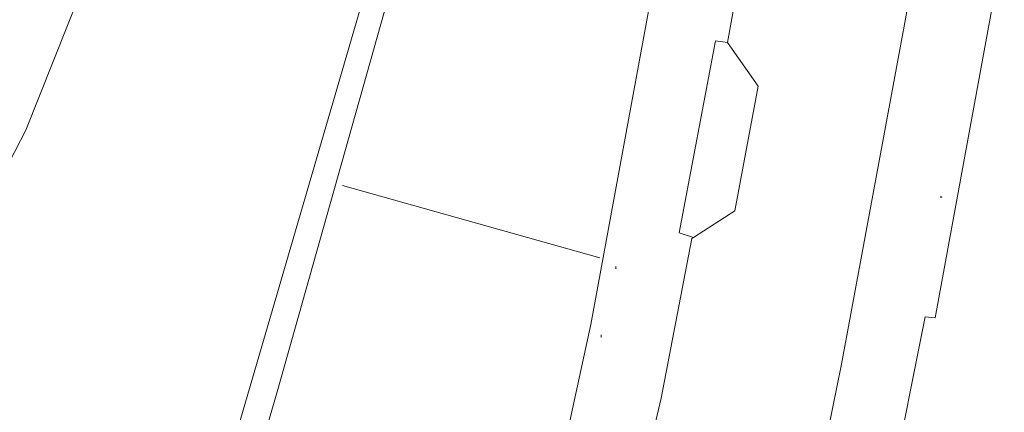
# Model space of a CAD drawing. Header units: metres. Extents: x 197457 to 198138, y 353986 to 354984.
# Tile 20 of 217: x 197480 to 197511, y 354541 to 354553. Entities that reach past the tile are written whole.
import ezdxf

# ---------------------------------------------------------------- set-up
doc = ezdxf.new("R2010")
doc.units = ezdxf.units.M
doc.header["$MEASUREMENT"] = 0
doc.layers.add('afsluitpaal', color=7, linetype='Continuous', lineweight=0, true_color=0xde7233)
doc.layers.add('benzine-   olieput', color=7, linetype='Continuous', lineweight=0, true_color=0x104b6e)
for name, color, linetype, lineweight in [('Grens maaiveld', 253, 'Continuous', 0), ('heg geen IMGeo', 7, 'Continuous', 0), ('insteek sloot', 5, 'Continuous', 0), ('kant verharding', 7, 'Continuous', 0), ('kant water (FD)', 5, 'Continuous', 0), ('raster geen IMGeo', 7, 'Continuous', 0)]:
    doc.layers.add(name, color=color, linetype=linetype, lineweight=lineweight)

# ---------------------------------------------------------------- blocks, each defined once
blk = doc.blocks.new('benzineolieput')
at = {"layer": 'benzine-   olieput', "linetype": 'Continuous', "lineweight": 0, "true_color": 0xbd2877}
h = blk.add_hatch(color=232, dxfattribs=at)
edge = h.paths.add_edge_path()
edge.add_spline(control_points=[(0.44, 0), (0.44, 0.04), (0.43, 0.09), (0.36, 0.2), (0.28, 0.26), (0.09, 0.32), (-0.02, 0.33), (-0.22, 0.29), (-0.31, 0.24), (-0.42, 0.12), (-0.44, 0.06), (-0.44, -0.06), (-0.42, -0.12), (-0.33, -0.22), (-0.28, -0.26), (-0.1, -0.33), (0.04, -0.33), (0.27, -0.27), (0.37, -0.2), (0.43, -0.08), (0.44, -0.04), (0.44, 0)], knot_values=[0, 0, 0, 0, 0.060484, 0.060484, 0.178041, 0.178041, 0.295599, 0.295599, 0.413157, 0.413157, 0.498623, 0.498623, 0.584089, 0.584089, 0.669555, 0.669555, 0.808438, 0.808438, 0.94732, 0.94732, 1, 1, 1, 1], degree=3, periodic=0)
edge = h.paths.add_edge_path(flags=16)
edge.add_ellipse((0, 0), major_axis=(0.392, 0), ratio=0.689655, start_angle=0, end_angle=360)
h = blk.add_hatch(color=232, dxfattribs=at)
h.paths.add_polyline_path([(-0.05, -0.09, -0.572477), (-0.05, 0.09, 0.381612), (-0.15, 0.17), (-0.25, 0.17), (-0.25, -0.18), (-0.15, -0.18, 0.381612)])
h.paths.add_polyline_path([(-0.15, -0.12), (-0.2, -0.12), (-0.2, -0.02), (-0.15, -0.02, -1)], flags=16)
h.paths.add_polyline_path([(-0.15, 0.02), (-0.2, 0.02), (-0.2, 0.12), (-0.15, 0.12, -1)], flags=16)
at = {"layer": 'benzine-   olieput', "linetype": 'Continuous', "lineweight": 0, "true_color": 0x681648}
blk.add_hatch(color=219, dxfattribs=at).paths.add_polyline_path([(0.1, 0, 1), (-0.1, 0, 1)])
at = {"layer": 'benzine-   olieput', "linetype": 'Continuous', "lineweight": 0, "true_color": 0xbd2877}
h = blk.add_hatch(color=232, dxfattribs=at)
h.paths.add_polyline_path([(0.27, -0.08), (0.27, 0.07, 1), (0.07, 0.07), (0.07, 0.07, -0.377964), (0.07, -0.07), (0.07, -0.08, 1)])
h.paths.add_polyline_path([(0.12, -0.08), (0.12, 0.07, -1), (0.23, 0.07), (0.23, -0.08, -1)], flags=16)
blk = doc.blocks.new('afsluitpaal')
at = {"layer": 'afsluitpaal', "linetype": 'Continuous', "lineweight": 0, "true_color": 0xbd2877}
blk.add_hatch(color=232, dxfattribs=at).paths.add_polyline_path([(0.15, 0.65, 1), (-0.15, 0.65), (-0.15, 0.05), (-0.3, 0.05), (-0.3, -0.1), (0, -0.1, -0.414214), (-0.1, 0, -1), (0.1, 0, -0.414214), (0, -0.1), (0.3, -0.1), (0.3, 0.05), (0.15, 0.05)])
at = {"layer": 'afsluitpaal', "linetype": 'Continuous', "lineweight": 0, "true_color": 0x681648}
blk.add_hatch(color=219, dxfattribs=at).paths.add_polyline_path([(0.1, 0, 1), (-0.1, 0, 1)])

msp = doc.modelspace()

# ---------------------------------------------------------------- linework, layer by layer
at = {"layer": 'Grens maaiveld', "linetype": 'Continuous', "lineweight": 0}
for p, q in [((197488.465, 354541.465), (197494.674, 354563.499)), ((197486.531, 354534.953), (197488.465, 354541.465))]:
    msp.add_line(p, q, dxfattribs=at)
at = {"layer": 'heg geen IMGeo', "linetype": 'Continuous', "lineweight": 0}
msp.add_line((197498.655, 354545.704), (197490.528, 354547.99), dxfattribs=at)
at = {"layer": 'insteek sloot', "linetype": 'Continuous', "lineweight": 0}
msp.add_line((197488.891, 354546.052), (197485.724, 354535.192), dxfattribs=at)
at = {"layer": 'insteek sloot', "linetype": 'Continuous', "lineweight": 0, "flags": 128}
msp.add_lwpolyline([(197513.006, 354633.496), (197512.408, 354618.041), (197510.463, 354609.66), (197508.808, 354601.217), (197507.366, 354593.177), (197503.611, 354584.513), (197496.231, 354571.219), (197488.891, 354546.052)], dxfattribs=at)
at = {"layer": 'kant verharding', "linetype": 'Continuous', "lineweight": 0}
msp.add_line((197504.295, 354561.257), (197502.678, 354552.5), dxfattribs=at)
at = {"layer": 'kant verharding', "linetype": 'Continuous', "lineweight": 0, "flags": 128}
for points in [[(197495.572, 354532.228), (197497.128, 354537.874), (197498.37, 354543.597), (197501.791, 354562.196)], [(197513.66, 354562.154), (197512.503, 354561.595), (197509.234, 354543.805), (197508.925, 354543.841), (197507.834, 354538.404), (197506.554, 354533.009), (197506.388, 354533.051), (197505.102, 354528.736), (197503.671, 354524.463), (197502.097, 354520.241), (197500.384, 354516.077)], [(197508.952, 354556.852), (197508.263, 354553.015), (197506.278, 354542.342), (197505.566, 354538.819), (197504.743, 354535.321), (197503.77, 354531.708), (197503.681, 354531.399)], [(197502.678, 354552.5), (197502.304, 354552.558), (197501.159, 354546.486), (197501.612, 354546.345)], [(197501.612, 354546.345), (197502.908, 354547.191), (197503.65, 354551.128), (197502.678, 354552.5)], [(197496.427, 354526.425), (197498.017, 354531.31), (197499.404, 354536.261), (197500.585, 354541.265), (197501.557, 354546.309), (197501.612, 354546.345)]]:
    msp.add_lwpolyline(points, dxfattribs=at)
at = {"layer": 'kant water (FD)', "linetype": 'Continuous', "lineweight": 0, "flags": 128}
msp.add_lwpolyline([(197476.543, 354542.013), (197480.528, 354549.734), (197490.986, 354576.03), (197497.342, 354593.971), (197498.508, 354602.112), (197499.179, 354623.189), (197500.169, 354629.183)], dxfattribs=at)
at = {"layer": 'raster geen IMGeo', "linetype": 'Continuous', "lineweight": 0}
for p, q in [((197488.465, 354541.465), (197494.674, 354563.499)), ((197486.531, 354534.953), (197488.465, 354541.465))]:
    msp.add_line(p, q, dxfattribs=at)

# ---------------------------------------------------------------- block references
at = {"layer": 'afsluitpaal', "linetype": 'Continuous', "lineweight": 0, "xscale": 0.1, "yscale": 0.1, "zscale": 0.1}
for p in [(197499.154, 354545.357), (197498.691, 354543.197)]:
    msp.add_blockref('afsluitpaal', p, dxfattribs=at)
at = {"layer": 'benzine-   olieput', "linetype": 'Continuous', "lineweight": 0, "xscale": 0.1, "yscale": 0.1, "zscale": 0.1}
msp.add_blockref('benzineolieput', (197509.43, 354547.624), dxfattribs=at)

doc.saveas('drawing.dxf')
